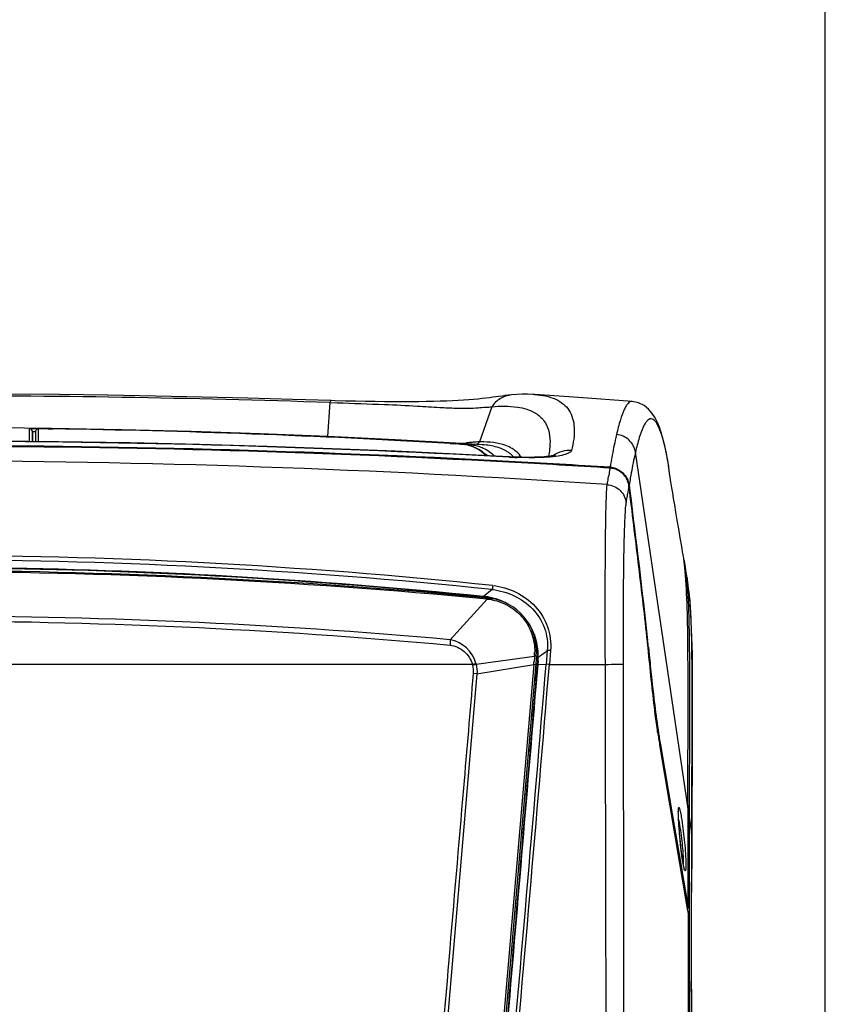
# Model space of a CAD drawing. Header units: millimetres. Extents: x 0 to 1660, y 0 to 1166.
# Tile 46 of 94: x 1053 to 1189, y 166 to 332. Entities that reach past the tile are written whole.
import ezdxf

# ---------------------------------------------------------------- set-up
doc = ezdxf.new("R2010")
doc.units = ezdxf.units.MM
doc.header["$LTSCALE"] = 65.395
doc.layers.get('0').update_dxf_attribs({"linetype": 'CONTINUOUS'})
doc.layers.add('SUPERFICI', color=7, linetype='CONTINUOUS')

msp = doc.modelspace()

# ---------------------------------------------------------------- linework, layer by layer
at = {"color": 7, "linetype": 'Continuous'}
for p, q in [((1189, 0), (1189, 841)), ((1060.08, 268.65), (1051.76, 268.73)), ((1068.25, 268.54), (1060.08, 268.65)), ((1136.2, 268.6), (1135.7, 268.56)), ((1137.05, 268.67), (1136.2, 268.6)), ((1136.2, 268.6), (1136.2, 268.6)), ((1137.99, 268.71), (1137.05, 268.67)), ((1138.9, 268.72), (1137.99, 268.71)), ((1139.76, 268.69), (1138.9, 268.72)), ((1140.07, 268.67), (1139.76, 268.69)), ((1140.07, 268.67), (1140.08, 268.67)), ((1076.25, 268.41), (1068.25, 268.54)), ((1084.1, 268.25), (1076.25, 268.41)), ((1091.79, 268.06), (1084.1, 268.25)), ((1099.33, 267.85), (1091.79, 268.06)), ((1105.81, 267.65), (1099.33, 267.85)), ((1106.52, 267.62), (1105.81, 267.65)), ((1108.22, 267.58), (1106.52, 267.62)), ((1109.92, 267.53), (1108.22, 267.58)), ((1111.58, 267.5), (1109.92, 267.53)), ((1113.21, 267.47), (1111.58, 267.5)), ((1114.8, 267.45), (1113.21, 267.47)), ((1116.34, 267.44), (1114.8, 267.45)), ((1117.81, 267.44), (1116.34, 267.44)), ((1119.22, 267.45), (1117.81, 267.44)), ((1120.56, 267.46), (1119.22, 267.45)), ((1121.83, 267.48), (1120.56, 267.46)), ((1123.03, 267.51), (1121.83, 267.48)), ((1124.16, 267.54), (1123.03, 267.51)), ((1125.23, 267.58), (1124.16, 267.54)), ((1126.24, 267.63), (1125.23, 267.58)), ((1127.2, 267.67), (1126.24, 267.63)), ((1128.11, 267.73), (1127.2, 267.67)), ((1128.98, 267.79), (1128.11, 267.73)), ((1129.79, 267.85), (1128.98, 267.79)), ((1130.55, 267.91), (1129.79, 267.85)), ((1131.25, 267.98), (1130.55, 267.91)), ((1131.88, 268.05), (1131.25, 267.98)), ((1132.46, 268.12), (1131.88, 268.05)), ((1133.02, 268.2), (1132.46, 268.12)), ((1133.55, 268.27), (1133.02, 268.2)), ((1134.07, 268.35), (1133.55, 268.27)), ((1134.59, 268.42), (1134.07, 268.35)), ((1135.12, 268.49), (1134.59, 268.42)), ((1135.7, 268.56), (1135.12, 268.49)), ((1156.49, 267.51), (1156.47, 267.51)), ((1157.56, 267.28), (1156.47, 267.51)), ((1158.51, 266.81), (1157.56, 267.28)), ((1159.26, 266.2), (1158.51, 266.81)), ((1159.86, 265.5), (1159.26, 266.2)), ((1160.34, 264.75), (1159.86, 265.5)), ((1160.74, 263.96), (1160.34, 264.75)), ((1161.07, 263.15), (1160.74, 263.96)), ((1055.53, 262.43), (1055.56, 260.74)), ((1055.53, 260.75), (1055.53, 262.43)), ((1056.04, 262.5), (1056.03, 262.44)), ((1056.03, 262.44), (1056.03, 262.39)), ((1056.03, 262.39), (1056.03, 260.74)), ((1056.05, 262.55), (1056.04, 262.5)), ((1056.07, 262.59), (1056.05, 262.55)), ((1056.09, 262.64), (1056.07, 262.59)), ((1056.12, 262.68), (1056.09, 262.64)), ((1056.14, 262.72), (1056.12, 262.68)), ((1056.18, 262.75), (1056.14, 262.72)), ((1056.21, 262.78), (1056.18, 262.75)), ((1057.2, 262.9), (1056.92, 262.9)), ((1057.69, 262.9), (1057.2, 262.9)), ((1058.55, 262.89), (1057.69, 262.9)), ((1058.17, 262.91), (1058.54, 262.9)), ((1059.03, 262.88), (1058.55, 262.89)), ((1161.38, 262.26), (1161.07, 263.15)), ((1161.67, 261.27), (1161.38, 262.26)), ((1059.93, 260.7), (1047.5, 260.82)), ((1071.99, 260.51), (1059.93, 260.7)), ((1083.69, 260.24), (1071.99, 260.51)), ((1126.67, 260.38), (1125.86, 260.43)), ((1126.31, 260.42), (1126.76, 260.39)), ((1127.3, 260.34), (1126.67, 260.38)), ((1127.68, 260.31), (1127.3, 260.34)), ((1127.58, 260.34), (1127.98, 260.31)), ((1127.92, 260.29), (1127.68, 260.31)), ((1161.95, 260.19), (1161.67, 261.27)), ((1095.03, 259.92), (1083.69, 260.24)), ((1106, 259.54), (1095.03, 259.92)), ((1116.6, 259.11), (1106, 259.54)), ((1126.84, 258.64), (1116.6, 259.11)), ((1135.76, 258.18), (1126.84, 258.64)), ((1128.06, 260.28), (1127.92, 260.29)), ((1128.16, 260.27), (1128.06, 260.28)), ((1128.21, 260.27), (1128.16, 260.27)), ((1128.25, 260.27), (1128.21, 260.27)), ((1128.28, 260.26), (1128.25, 260.27)), ((1128.3, 260.26), (1128.28, 260.26)), ((1128.32, 260.26), (1128.3, 260.26)), ((1128.33, 260.26), (1128.32, 260.26)), ((1128.35, 260.25), (1128.33, 260.26)), ((1128.36, 260.25), (1128.35, 260.25)), ((1128.37, 260.25), (1128.36, 260.25)), ((1128.38, 260.25), (1128.37, 260.25)), ((1128.39, 260.25), (1128.38, 260.25)), ((1128.41, 260.25), (1128.39, 260.25)), ((1128.42, 260.24), (1128.41, 260.25)), ((1128.42, 260.24), (1128.42, 260.24)), ((1129.23, 260.03), (1128.42, 260.24)), ((1130, 259.75), (1129.23, 260.03)), ((1130.69, 259.41), (1130, 259.75)), ((1131.31, 259), (1130.69, 259.41)), ((1131.27, 260.21), (1131.25, 260.21)), ((1131.85, 258.54), (1131.31, 259)), ((1162.2, 259.04), (1161.95, 260.19)), ((1162.43, 257.82), (1162.2, 259.04)), ((1132, 258.37), (1131.85, 258.54)), ((1136.27, 258.15), (1135.76, 258.18)), ((1137.04, 258.12), (1136.27, 258.15)), ((1137.84, 258.1), (1137.04, 258.12)), ((1138.63, 258.09), (1137.84, 258.1)), ((1139.38, 258.09), (1138.63, 258.09)), ((1140.07, 258.1), (1139.38, 258.09)), ((1140.7, 258.12), (1140.07, 258.1)), ((1141.24, 258.15), (1140.7, 258.12)), ((1141.7, 258.18), (1141.24, 258.15)), ((1142.09, 258.21), (1141.7, 258.18)), ((1142.42, 258.25), (1142.09, 258.21)), ((1142.69, 258.28), (1142.42, 258.25)), ((1142.92, 258.32), (1142.69, 258.28)), ((1143.1, 258.35), (1142.92, 258.32)), ((1143.26, 258.38), (1143.1, 258.35)), ((1143.38, 258.41), (1143.26, 258.38)), ((1143.47, 258.43), (1143.38, 258.41)), ((1143.53, 258.45), (1143.47, 258.43)), ((1143.56, 258.46), (1143.53, 258.45)), ((1143.57, 258.46), (1143.56, 258.46)), ((1143.56, 258.46), (1143.57, 258.46)), ((1162.64, 256.53), (1162.43, 257.82)), ((1162.74, 255.7), (1162.64, 256.53)), ((1156.08, 252.25), (1155.95, 253.26)), ((1165.28, 240.43), (1165.17, 241.02)), ((1165.24, 240.7), (1165.27, 240.49)), ((1165.27, 240.49), (1165.3, 240.33)), ((1165.32, 240.23), (1165.28, 240.43)), ((1165.3, 240.33), (1165.31, 240.26)), ((1165.76, 237.66), (1165.74, 237.8)), ((1165.84, 237.14), (1165.8, 237.4)), ((1165.88, 236.87), (1165.84, 237.14)), ((1165.92, 236.59), (1165.88, 236.87)), ((1165.94, 236.42), (1165.92, 236.59)), ((1166.29, 233.03), (1165.94, 236.43)), ((1166.5, 229.16), (1166.29, 233.03)), ((1166.62, 224.97), (1166.5, 229.16)), ((1159.24, 225.3), (1159.16, 226.09)), ((1140.36, 224.68), (1128.81, 89.26)), ((1166.66, 220.63), (1166.62, 224.97)), ((1140.56, 223.8), (1140.5, 223.15)), ((1166.67, 216.11), (1166.66, 220.63)), ((1166.65, 211.16), (1166.67, 216.11)), ((1166.62, 205.67), (1166.65, 211.16)), ((1164.51, 189.72), (1161.12, 209.69)), ((1166.6, 199.73), (1166.62, 205.67)), ((1166.58, 193.56), (1166.6, 199.73)), ((1164.26, 198.41), (1164.27, 198.48)), ((1164.26, 198.33), (1164.26, 198.41)), ((1164.27, 198.25), (1164.26, 198.33)), ((1164.27, 198.77), (1164.28, 198.81)), ((1164.27, 198.72), (1164.27, 198.77)), ((1164.27, 198.67), (1164.27, 198.72)), ((1164.27, 198.61), (1164.27, 198.67)), ((1164.27, 198.55), (1164.27, 198.61)), ((1164.27, 198.48), (1164.27, 198.55)), ((1164.27, 198.16), (1164.27, 198.25)), ((1164.27, 198.07), (1164.27, 198.16)), ((1164.27, 197.98), (1164.27, 198.07)), ((1164.27, 197.87), (1164.27, 197.98)), ((1164.28, 197.77), (1164.27, 197.87)), ((1164.28, 198.84), (1164.28, 198.87)), ((1164.28, 198.81), (1164.28, 198.84)), ((1164.28, 197.66), (1164.28, 197.77)), ((1164.29, 197.54), (1164.28, 197.66)), ((1164.29, 197.42), (1164.29, 197.54)), ((1164.3, 197.3), (1164.29, 197.42)), ((1164.3, 197.17), (1164.3, 197.3)), ((1165.89, 198.51), (1165.89, 198.93)), ((1165.91, 189.56), (1165.89, 198.51)), ((1166.1, 198.94), (1166.1, 197.49)), ((1164.31, 197.04), (1164.3, 197.17)), ((1164.33, 196.76), (1164.31, 197.04)), ((1164.34, 196.47), (1164.33, 196.76)), ((1164.36, 196.16), (1164.34, 196.47)), ((1164.39, 195.84), (1164.36, 196.16)), ((1164.41, 195.5), (1164.39, 195.84)), ((1164.44, 195.15), (1164.41, 195.5)), ((1164.47, 194.78), (1164.44, 195.15)), ((1164.5, 194.41), (1164.47, 194.78)), ((1164.52, 194.22), (1164.5, 194.41)), ((1164.54, 194.02), (1164.52, 194.22)), ((1164.56, 193.83), (1164.54, 194.02)), ((1164.58, 193.63), (1164.56, 193.83)), ((1164.59, 193.43), (1164.58, 193.63)), ((1164.61, 193.23), (1164.59, 193.43)), ((1164.64, 193.03), (1164.61, 193.23)), ((1164.66, 192.83), (1164.64, 193.03)), ((1164.68, 192.63), (1164.66, 192.83)), ((1164.7, 192.44), (1164.68, 192.63)), ((1164.72, 192.24), (1164.7, 192.44)), ((1166.58, 192.93), (1166.58, 193.56)), ((1166.58, 191.92), (1166.58, 192.93)), ((1164.74, 192.04), (1164.72, 192.24)), ((1164.77, 191.85), (1164.74, 192.04)), ((1164.79, 191.66), (1164.77, 191.85)), ((1164.81, 191.48), (1164.79, 191.66)), ((1164.83, 191.29), (1164.81, 191.48)), ((1164.86, 191.12), (1164.83, 191.29)), ((1164.88, 190.94), (1164.86, 191.12)), ((1164.9, 190.78), (1164.88, 190.94)), ((1164.93, 190.61), (1164.9, 190.78)), ((1166.57, 189.46), (1166.58, 190.76)), ((1166.58, 190.76), (1166.58, 191.92)), ((1165.59, 183.39), (1164.51, 189.72)), ((1164.95, 190.46), (1164.93, 190.61)), ((1164.97, 190.31), (1164.95, 190.46)), ((1164.99, 190.16), (1164.97, 190.31)), ((1165.01, 190.03), (1164.99, 190.16)), ((1165.03, 189.9), (1165.01, 190.03)), ((1165.06, 189.77), (1165.03, 189.9)), ((1165.08, 189.66), (1165.06, 189.77)), ((1165.1, 189.55), (1165.08, 189.66)), ((1165.11, 189.44), (1165.1, 189.55)), ((1165.13, 189.35), (1165.11, 189.44)), ((1165.15, 189.26), (1165.13, 189.35)), ((1165.17, 189.18), (1165.15, 189.26)), ((1165.19, 189.1), (1165.17, 189.18)), ((1165.2, 189.03), (1165.19, 189.1)), ((1165.22, 188.97), (1165.2, 189.03)), ((1165.93, 182.7), (1165.91, 189.56)), ((1166.56, 188.03), (1166.57, 189.46)), ((1165.23, 188.92), (1165.22, 188.97)), ((1165.25, 188.87), (1165.23, 188.92)), ((1165.26, 188.83), (1165.25, 188.87)), ((1165.27, 188.79), (1165.26, 188.83)), ((1165.28, 188.77), (1165.27, 188.79)), ((1165.28, 188.75), (1165.28, 188.77)), ((1165.28, 188.75), (1165.29, 188.75)), ((1165.29, 188.74), (1165.28, 188.75)), ((1165.29, 188.75), (1165.29, 188.74)), ((1166.54, 186.49), (1166.56, 188.03)), ((1166.5, 183.06), (1166.54, 186.49)), ((1165.77, 182.33), (1165.59, 183.39)), ((1165.93, 182.35), (1165.93, 182.7)), ((1166.48, 181.27), (1166.5, 183.06)), ((1165.74, 182.1), (1165.78, 182.11)), ((1165.74, 182.1), (1165.74, 182.1)), ((1165.96, 181.28), (1165.77, 182.33)), ((1165.78, 182.11), (1165.81, 182.12)), ((1165.81, 182.12), (1165.83, 182.13)), ((1165.83, 182.13), (1165.86, 182.15)), ((1165.86, 182.15), (1165.88, 182.17)), ((1165.88, 182.17), (1165.89, 182.19)), ((1165.89, 182.19), (1165.91, 182.21)), ((1165.91, 182.21), (1165.92, 182.23)), ((1165.92, 182.26), (1165.93, 182.28)), ((1165.92, 182.23), (1165.92, 182.26)), ((1165.93, 182.32), (1165.93, 182.33)), ((1165.93, 182.3), (1165.93, 182.32)), ((1165.93, 182.28), (1165.93, 182.3)), ((1166.47, 179.14), (1166.48, 181.27)), ((1166.46, 176.98), (1166.47, 179.14)), ((1166.46, 174.72), (1166.46, 176.98)), ((1166.47, 172.36), (1166.46, 174.72)), ((1166.49, 169.89), (1166.47, 172.36)), ((1166.51, 167.33), (1166.49, 169.89)), ((1166.55, 164.66), (1166.51, 167.33))]:
    msp.add_line(p, q, dxfattribs=at)
at = {"color": 9, "linetype": 'Continuous'}
for p, q in [((1105.58, 267.32), (1105.21, 261.58)), ((1105.58, 267.32), (1106.86, 267.28)), ((1132.88, 266.61), (1130.8, 260.7)), ((1055.04, 261.07), (1055.04, 262.92)), ((1056.53, 262.89), (1056.53, 260.73)), ((1058.54, 262.9), (1059.03, 262.9)), ((1058.54, 262.9), (1058.54, 262.89)), ((1055.04, 260.75), (1055.04, 261.07)), ((1125.86, 260.44), (1126.31, 260.42)), ((1126.31, 260.42), (1126.31, 260.4)), ((1127.71, 260.43), (1127.64, 260.43)), ((1130.98, 260.7), (1130.8, 260.7)), ((1128.35, 260.25), (1128.42, 260.24)), ((1128.42, 260.24), (1128.35, 260.25)), ((1165.89, 198.93), (1157.04, 258.94)), ((1135.84, 258.13), (1135.75, 258.14)), ((1162.44, 257.74), (1162.41, 257.94)), ((1152.73, 256.18), (1152.75, 256.28)), ((1162.64, 256.49), (1162.63, 256.57)), ((1162.69, 256.13), (1162.64, 256.49)), ((1152.46, 254.54), (1152.54, 255.02)), ((1155.94, 253.23), (1155.95, 253.26)), ((1155.97, 253.4), (1156.1, 252.39)), ((1165.74, 237.8), (1165.77, 237.59)), ((1132.93, 235.82), (1132.31, 235.33)), ((1125.88, 227.38), (1132.07, 234.21)), ((1131.42, 234.61), (1131.61, 234.59)), ((1132.31, 235.33), (1131.44, 234.66)), ((1131.57, 234.56), (1131.61, 234.59)), ((1132.07, 234.21), (1132.26, 234.19)), ((1142.21, 225.57), (1142.02, 223.23)), ((1142.75, 225.55), (1142.56, 223.23)), ((1159.22, 226.11), (1159.28, 225.51)), ((1159.28, 225.51), (1159.35, 224.85)), ((1130.22, 223.26), (1140.05, 224.64)), ((1140.04, 224.4), (1139.99, 223.8)), ((1140.05, 224.64), (1140.04, 224.4)), ((1140.06, 224.74), (1140.05, 224.64)), ((1140.59, 223.83), (1140.53, 223.15)), ((1140.56, 223.8), (1140.59, 223.83)), ((1140.65, 223.83), (1140.59, 223.14)), ((1129.6, 223.22), (1035.61, 223.23)), ((1130.37, 221.64), (1139.94, 223.2)), ((1139.94, 223.2), (1133.31, 145.38)), ((1140.23, 223.17), (1139.94, 223.2)), ((1140.24, 223.3), (1140.51, 223.3)), ((1140.54, 223.25), (1140.51, 223.3)), ((1140.6, 223.28), (1142.02, 223.23)), ((1142.56, 223.23), (1151.98, 223.23)), ((1130.37, 221.64), (1123.8, 144.58)), ((1130.37, 221.64), (1129.73, 221.69)), ((1161.09, 210.64), (1161.11, 210.55)), ((1161.11, 210.55), (1161.25, 209.71)), ((1161.25, 209.71), (1163.28, 197.71)), ((1166.49, 200.1), (1166.49, 198.64)), ((1163.28, 197.71), (1164.83, 188.66)), ((1166.1, 197.49), (1166.48, 194.89)), ((1166.1, 197.49), (1166.1, 194.39)), ((1166.49, 198.64), (1166.48, 197.9)), ((1166.48, 197.9), (1166.48, 194.92)), ((1166.1, 194.39), (1166.1, 192.7)), ((1166.48, 194.92), (1166.48, 194.61)), ((1166.1, 192.7), (1166.09, 182.22)), ((1166.48, 193.21), (1166.48, 192.35)), ((1164.83, 188.66), (1164.85, 188.52)), ((1164.85, 188.52), (1165.92, 182.34)), ((1166.43, 183.67), (1166.42, 182.48)), ((1166.42, 182.48), (1166.42, 181.72)), ((1165.93, 182.35), (1165.93, 182.33)), ((1166.09, 182.22), (1166.09, 181.79)), ((1166.09, 181.79), (1166.09, 180.16)), ((1166.42, 181.72), (1166.41, 180.23))]:
    msp.add_line(p, q, dxfattribs=at)
for centre, radius, start, end in [((1036.05, -1849.34), 2117.81, 88.1184, 90.01179), ((1056.53, 262.39), 0.5, 111.8412, 179.9936), ((1055.73, 45.79), 217.12, 89.1293, 89.4592), ((1035.59, -1287.8), 1550.88, 86.66315, 89.13367), ((1036.05, -1599.7), 1860.51, 86.92824, 90.01365), ((1116.12, 92.9), 167.81, 86.2676, 86.6752), ((1113.53, 407.41), 147.66, 275.5121, 275.6838), ((1106.5, 477.76), 218.36, 275.6891, 275.8035), ((1129.95, 261.24), 1, 313.8259, 327.1804), ((1035.71, -1608.62), 1868.71, 86.93227, 90.00306), ((1126.71, 243.92), 16.42, 84.9855, 85.3048), ((1126.44, 251.32), 9.13, 74.2545, 77.4478), ((1126.66, 252.12), 8.3, 72.4503, 74.23), ((1132.74, 254.75), 5.09, 49.3473, 55.7604), ((1121.79, 250.74), 41.25, 10.0628, 11.2809), ((1033.68, -1501.63), 1759.13, 86.13401, 89.93721), ((1038.85, -1540.41), 1800.43, 86.37211, 86.91577), ((1139.98, 334.86), 76.84, 266.91, 267.8591), ((1132.96, 255.02), 4.74, 41.3314, 49.3322), ((1300.39, 231.35), 149.73, 169.8886, 170.0796), ((1117.6, 250), 45.5, 8.3067, 9.799), ((1306.9, 230.06), 156.36, 170.3867, 170.8143), ((1117.06, 249.91), 46.05, 7.0598, 7.7684), ((1284.44, 232.24), 130.2, 170.0964, 170.6473), ((1343.86, 222.25), 190.45, 170.6384, 171.042), ((1035.66, -690.33), 931.93, 84.00317, 90.00305), ((1035.65, -701), 941.86, 84.07179, 90.00257), ((1035.6, -768.56), 1007.4, 84.50492, 89.99944), ((1035.61, -697.83), 937.39, 84.13246, 89.3249), ((1035.62, -698.84), 938.35, 84.14025, 89.3259), ((1137.42, 233.01), 28.72, 7.5891, 9.1859), ((1128.68, 231.84), 37.54, 6.3173, 7.5997), ((1156.13, 235.1), 9.9, 7.7256, 9.8867), ((1120.65, 230.93), 45.62, 5.7595, 6.3389), ((1136.03, 282.98), 48.54, 264.5755, 264.7775), ((1130.7, 224.65), 10.04, 81.5878, 84.7769), ((1130.6, 224.66), 9.98, 81.0228, 84.1969), ((1128.51, 234.38), 3.57, 357.2672, 357.936), ((1130.6, 224.65), 9.99, 79.4328, 81.0232), ((1130.7, 224.66), 10.02, 79.9893, 81.5879), ((1128.97, 234.33), 3.29, 357.4934, 358.2247), ((1131.36, 225.54), 8.7, 83.3743, 84.0729), ((1131.36, 225.54), 8.7, 82.6538, 83.3743), ((1130.6, 224.64), 10, 74.6495, 79.431), ((1130.7, 224.66), 10.02, 75.1789, 79.9884), ((1131.36, 225.54), 8.69, 80.3583, 82.6538), ((1131.36, 225.55), 8.69, 79.5448, 80.3581), ((1130.6, 224.63), 10.01, 71.42, 74.6483), ((1130.69, 224.65), 10.03, 60.0045, 75.1491), ((1035.62, -785.25), 1016.65, 84.90669, 90.00063), ((1035.63, -769.53), 1000.04, 84.82521, 90.00108), ((1130.72, 224.72), 9.97, 4.7035, 34.9893), ((1124.84, 221.94), 5.54, 15.2109, 79.1845), ((1130.56, 224.6), 10.06, 6.3433, 20.8891), ((862.43, 194.85), 298.43, 6.0127, 6.2377), ((1130.62, 224.61), 10.01, 0.065, 6.308), ((1130.67, 224.71), 10.02, 359.8064, 4.7231), ((963.82, 467.04), 300.22, 306.0924, 306.4552), ((1139.34, 218.03), 6.65, 83.3316, 83.8228), ((1130.99, 225.42), 9.09, 355.7216, 359.1572), ((1139.42, 218.92), 5.85, 83.0867, 83.6469), ((1131.47, 224.59), 9.15, 355.218, 355.7687), ((1131.51, 224.59), 9.11, 355.7665, 357.9623), ((1130.64, 224.61), 9.98, 358.5137, 0.0626), ((1131.57, 224.59), 9.06, 357.964, 358.5127), ((1129.66, 224.75), 11.03, 355.745, 357.3481), ((1129.61, 224.76), 11.07, 355.2117, 355.7466), ((1129.66, 224.75), 11.03, 357.3497, 357.8815), ((1130.66, 224.71), 10.02, 359.2825, 359.8066), ((1130.67, 224.71), 10.01, 358.5088, 359.2825), ((1129.69, 224.75), 11, 357.8813, 358.4132), ((1114.87, 275.32), 54.14, 285.7837, 286.4368), ((1126.56, 222.37), 3.15, 13.5873, 15.6238), ((1115.64, 280.35), 58.92, 283.7281, 284.3273), ((1125.97, 222.25), 4.37, 13.4159, 15.1799), ((-12908.45, 1392.83), 14099.06, 354.924071, 355.241524), ((-12984.82, 1398.47), 14176.18, 354.928554, 355.24459), ((989.96, 235.68), 150.5, 355.2417, 355.4711), ((1240.44, 224.05), 80.47, 188.8949, 189.5921), ((1157.3, 193.57), 9.29, 359.9695, 8.3939), ((1157.3, 193.54), 9.28, 359.9871, 8.394)]:
    msp.add_arc(centre, radius, start, end, dxfattribs=at)
at = {"color": 7, "linetype": 'Continuous'}
for centre, radius, start, end in [((1055.03, 262.42), 0.5, 0.9848, 89.3029), ((1055.5, 140.87), 122.06, 89.6739, 89.7962), ((1055.16, 82.63), 180.31, 89.483, 89.6701), ((1054.47, 4.02), 258.91, 89.3389, 89.4868), ((1053.75, -58.5), 321.44, 89.2137, 89.3404), ((1035.59, -1285.64), 1548.7, 86.65848, 89.13245), ((1111.96, 14.61), 246.23, 86.3623, 86.5555), ((1117.87, 105.81), 154.83, 85.9946, 86.2566), ((1036.13, -1596.87), 1856.82, 86.92585, 90.01609), ((1123.16, 181.59), 78.87, 85.5788, 85.987), ((1038.62, -1546.98), 1806.87, 86.3787, 86.91988), ((1152.55, 252.96), 3.46, 81.0223, 86.3175), ((1152.55, 252.95), 3.47, 66.3336, 81.0188), ((1152.53, 252.85), 3.44, 29.0096, 33.4324), ((1152.5, 252.83), 3.48, 15.8547, 28.9804), ((1152.47, 252.82), 3.51, 7.1555, 15.8397), ((1138.39, 237.33), 27.03, 8.9943, 9.6716), ((1132.94, 236.48), 32.55, 7.333, 8.9637), ((1145.58, 236.95), 20.01, 10.7978, 11.7523), ((1035.61, -775.58), 1014.59, 84.53448, 95.46552), ((1035.62, -699.36), 938.83, 84.13393, 89.35343), ((1108.48, 233.7), 57.17, 5.1352, 5.5422), ((1102.45, 233.16), 63.22, 4.7463, 5.1353), ((1124.1, 233.71), 41.73, 5.9432, 7.3589), ((1091.9, 232.29), 73.81, 4.002, 4.7372), ((1080.1, 231.45), 85.64, 3.6632, 4.0116), ((1114.28, 232.67), 51.61, 5.3303, 5.9686), ((1106.26, 231.92), 59.66, 4.738, 5.3307), ((1057.62, 230.08), 108.16, 2.6985, 3.6273), ((1096.81, 231.14), 69.15, 4.1899, 4.7384), ((1086.03, 230.34), 79.96, 3.6832, 4.1907), ((1130.55, 224.61), 10, 81.2338, 84.125), ((1130.54, 224.52), 10.09, 80.1854, 81.2371), ((1131.39, 225.44), 9, 355.1275, 84.5345), ((1130.53, 224.48), 10.13, 79.3573, 80.1856), ((1130.52, 224.43), 10.18, 75.4873, 79.3554), ((1130.52, 224.43), 10.18, 74.652, 75.4883), ((1130.66, 224.63), 9.93, 5.0228, 17.1806), ((1130.6, 224.62), 9.99, 0.3722, 5.0075), ((865.98, 196.22), 294.7, 5.8187, 6.0097), ((1130.69, 224.62), 9.9, 355.2249, 0.3772), ((1263.73, 226.77), 104.03, 188.2668, 188.884), ((1241.65, 223.32), 81.68, 188.8802, 189.6074)]:
    msp.add_arc(centre, radius, start, end, dxfattribs=at)
at = {"color": 9, "linetype": 'Continuous'}
for points, knots in [([(1136.2, 268.6), (1135.54, 268.54), (1134.23, 268.12), (1133.24, 267.16), (1132.88, 266.61)], [0, 0, 0, 0, 0.499511, 1, 1, 1, 1]), ([(1140.08, 268.67), (1141.29, 268.59), (1143.04, 268.29), (1144.93, 267.14), (1146.28, 265.65), (1147.01, 262.82), (1146.58, 260.51), (1146.28, 259.24)], [0, 0, 0, 0, 0.270273, 0.381693, 0.486461, 0.709496, 1, 1, 1, 1]), ([(1105.81, 267.65), (1105.76, 267.65), (1105.66, 267.53), (1105.61, 267.41), (1105.58, 267.32)], [0, 0, 0, 0, 0.337105, 1, 1, 1, 1]), ([(1106.86, 267.28), (1109.5, 267.19), (1114, 267.04), (1119.74, 266.79), (1123.76, 266.52), (1126.62, 266.37), (1128.78, 266.34), (1130.44, 266.44), (1131.75, 266.55), (1132.53, 266.56), (1132.88, 266.61)], [0, 0, 0, 0, 0.304602, 0.518026, 0.6626, 0.768118, 0.848272, 0.910771, 0.959244, 1, 1, 1, 1]), ([(1156.47, 267.51), (1156.22, 267.52), (1155.82, 267.24), (1155.45, 266.71), (1154.96, 265.79), (1154.41, 264.19), (1154.04, 262.76), (1153.85, 261.94)], [0, 0, 0, 0, 0.115433, 0.200387, 0.308693, 0.601311, 1, 1, 1, 1]), ([(1132.88, 266.61), (1134.3, 266.74), (1136.82, 266.79), (1139.31, 266.09), (1140.23, 265.52)], [0, 0, 0, 0, 0.570566, 1, 1, 1, 1]), ([(1140.23, 265.52), (1140.74, 265.21), (1141.67, 264.39), (1142.51, 262.66), (1142.75, 260.54), (1142.57, 259.05), (1142.41, 258.25)], [0, 0, 0, 0, 0.222594, 0.445799, 0.698317, 1, 1, 1, 1]), ([(1162.25, 258.8), (1162.07, 259.66), (1161.73, 261.13), (1161.18, 262.79), (1160.69, 263.74), (1160.32, 264.28), (1159.67, 264.75), (1159.01, 264.29), (1158.64, 263.76), (1158.15, 262.83), (1157.59, 261.2), (1157.23, 259.77), (1157.04, 258.94)], [0, 0, 0, 0, 0.201742, 0.348927, 0.403438, 0.446292, 0.504428, 0.562148, 0.604511, 0.658327, 0.803181, 1, 1, 1, 1]), ([(1055.53, 262.43), (1055.53, 262.44), (1055.6, 262.43), (1055.67, 262.45), (1055.84, 262.44), (1055.96, 262.44), (1056.03, 262.44)], [0, 0, 0, 0, 0.065273, 0.256378, 0.570257, 1, 1, 1, 1]), ([(1057.78, 262.9), (1057.61, 262.9), (1057.37, 262.9), (1057.06, 262.9), (1056.88, 262.9), (1056.74, 262.9), (1056.63, 262.91), (1056.58, 262.89), (1056.53, 262.9), (1056.53, 262.89)], [0, 0, 0, 0, 0.414126, 0.586556, 0.73187, 0.847527, 0.931653, 0.982724, 1, 1, 1, 1]), ([(1128.06, 260.28), (1127.99, 260.29), (1127.65, 260.31), (1127.32, 260.34), (1127.05, 260.35)], [0, 0, 0, 0, 0.192966, 1, 1, 1, 1]), ([(1129.42, 260.61), (1129.35, 260.6), (1129.08, 260.57), (1128.8, 260.54), (1128.58, 260.52)], [0, 0, 0, 0, 0.232264, 1, 1, 1, 1]), ([(1130.8, 260.7), (1130.61, 260.69), (1130.35, 260.68), (1130.09, 260.66), (1130.02, 260.66)], [0, 0, 0, 0, 0.735788, 1, 1, 1, 1]), ([(1136.29, 259.57), (1135.96, 259.77), (1134.3, 260.54), (1132.42, 260.71), (1130.98, 260.7)], [0, 0, 0, 0, 0.212623, 1, 1, 1, 1]), ([(1153.85, 261.94), (1153.78, 261.62), (1153.46, 260.19), (1153.18, 258.76), (1152.98, 257.64)], [0, 0, 0, 0, 0.224355, 1, 1, 1, 1]), ([(1157.04, 258.94), (1156.93, 259.71), (1156.16, 261.2), (1154.62, 261.87), (1153.85, 261.94)], [0, 0, 0, 0, 0.49953, 1, 1, 1, 1]), ([(1128.35, 260.25), (1128.34, 260.25), (1128.27, 260.26), (1128.21, 260.27), (1128.15, 260.27)], [0, 0, 0, 0, 0.127097, 1, 1, 1, 1]), ([(1131.8, 258.39), (1131.68, 258.53), (1131.13, 259.1), (1130.45, 259.52), (1129.9, 259.76)], [0, 0, 0, 0, 0.240361, 1, 1, 1, 1]), ([(1130.6, 259.96), (1130.88, 259.88), (1131.87, 259.51), (1132.78, 258.89), (1133.28, 258.31)], [0, 0, 0, 0, 0.272769, 1, 1, 1, 1]), ([(1134.43, 259.57), (1134.2, 259.66), (1133.18, 260.01), (1132.1, 260.16), (1131.27, 260.21)], [0, 0, 0, 0, 0.226397, 1, 1, 1, 1]), ([(1135.6, 258.96), (1135.51, 259.02), (1135.14, 259.25), (1134.74, 259.45), (1134.43, 259.57)], [0, 0, 0, 0, 0.241362, 1, 1, 1, 1]), ([(1146.28, 259.24), (1146.23, 259.09), (1145.85, 258.82), (1145.1, 258.52), (1143.82, 258.25), (1142.81, 258.16), (1142.19, 258.11)], [0, 0, 0, 0, 0.109917, 0.291015, 0.57434, 1, 1, 1, 1]), ([(1157.04, 258.94), (1156.96, 258.62), (1156.65, 257.19), (1156.38, 255.75), (1156.18, 254.63)], [0, 0, 0, 0, 0.223984, 1, 1, 1, 1]), ([(1135.84, 258.13), (1135.83, 258.15), (1135.8, 258.17), (1135.77, 258.18), (1135.76, 258.18)], [0, 0, 0, 0, 0.545254, 1, 1, 1, 1]), ([(1142.19, 258.11), (1141.84, 258.09), (1140.15, 258.01), (1138.45, 258.03), (1137.11, 258.08)], [0, 0, 0, 0, 0.207964, 1, 1, 1, 1]), ([(1152.77, 256.41), (1152.78, 256.41), (1152.79, 256.36), (1152.79, 256.3), (1152.78, 256.25)], [0, 0, 0, 0, 0.107006, 1, 1, 1, 1]), ([(1151.98, 223.23), (1151.96, 226.82), (1151.94, 233.53), (1151.98, 241.5), (1152.04, 246.9), (1152.1, 249.88), (1152.18, 251.99), (1152.23, 253.1), (1152.29, 253.49)], [0, 0, 0, 0, 0.355258, 0.665328, 0.790418, 0.88994, 0.960616, 1, 1, 1, 1]), ([(1152.29, 253.49), (1153.08, 253.43), (1154.65, 252.74), (1155.41, 251.2), (1155.5, 250.42)], [0, 0, 0, 0, 0.501232, 1, 1, 1, 1]), ([(1155.97, 253.4), (1155.97, 253.4), (1155.96, 253.4), (1155.95, 253.39), (1155.94, 253.39)], [0, 0, 0, 0, 0.267236, 1, 1, 1, 1]), ([(1155.03, 223.28), (1155.01, 226.49), (1155, 232.49), (1155.07, 239.62), (1155.17, 244.45), (1155.25, 247.13), (1155.35, 249.04), (1155.43, 250.06), (1155.5, 250.42)], [0, 0, 0, 0, 0.354204, 0.663347, 0.788268, 0.887977, 0.959316, 1, 1, 1, 1]), ([(1155.5, 250.42), (1155.52, 250.55), (1155.6, 251.04), (1155.67, 251.54), (1155.73, 251.9)], [0, 0, 0, 0, 0.265849, 1, 1, 1, 1]), ([(1133.02, 236.5), (1133.01, 236.36), (1132.98, 236.13), (1132.96, 235.9), (1132.93, 235.81)], [0, 0, 0, 0, 0.611326, 1, 1, 1, 1]), ([(1132.93, 235.82), (1134.2, 235.69), (1136.72, 234.99), (1139.9, 232.75), (1142, 229.44), (1142.32, 226.84), (1142.21, 225.57)], [0, 0, 0, 0, 0.251994, 0.501798, 0.750088, 1, 1, 1, 1]), ([(1133.02, 236.5), (1134.37, 236.36), (1137.03, 235.6), (1140.36, 233.17), (1142.52, 229.65), (1142.86, 226.89), (1142.75, 225.55)], [0, 0, 0, 0, 0.251881, 0.501779, 0.750171, 1, 1, 1, 1]), ([(1166.04, 235.51), (1166.24, 233.5), (1166.46, 228.82), (1166.59, 217.02), (1166.5, 207.23), (1166.49, 200.1)], [0, 0, 0, 0, 0.171408, 0.39575, 1, 1, 1, 1]), ([(1131.44, 234.66), (1131.44, 234.64), (1131.43, 234.63), (1131.42, 234.61), (1131.42, 234.61)], [0, 0, 0, 0, 0.677475, 1, 1, 1, 1]), ([(1131.61, 234.64), (1131.61, 234.63), (1131.61, 234.61), (1131.61, 234.59), (1131.61, 234.59)], [0, 0, 0, 0, 0.714432, 1, 1, 1, 1]), ([(1132.06, 234.42), (1132.08, 234.42), (1132.06, 234.33), (1132.07, 234.29), (1132.07, 234.25)], [0, 0, 0, 0, 0.269739, 1, 1, 1, 1]), ([(1132.25, 234.4), (1132.26, 234.4), (1132.25, 234.31), (1132.26, 234.27), (1132.26, 234.23)], [0, 0, 0, 0, 0.271351, 1, 1, 1, 1]), ([(1132.94, 234.09), (1133.95, 233.9), (1135.91, 233.16), (1138.27, 231.11), (1139.78, 228.37), (1140.1, 226.31), (1140.09, 225.29)], [0, 0, 0, 0, 0.251139, 0.50079, 0.749827, 1, 1, 1, 1]), ([(1125.88, 227.38), (1125.88, 227.31), (1125.87, 226.99), (1125.85, 226.68), (1125.83, 226.44)], [0, 0, 0, 0, 0.230395, 1, 1, 1, 1]), ([(1125.83, 226.44), (1126.69, 226.36), (1128.4, 225.63), (1129.37, 224.06), (1129.6, 223.22)], [0, 0, 0, 0, 0.499657, 1, 1, 1, 1]), ([(1142.75, 225.55), (1142.69, 225.56), (1142.51, 225.57), (1142.33, 225.59), (1142.21, 225.57)], [0, 0, 0, 0, 0.326409, 1, 1, 1, 1]), ([(1159.22, 226.11), (1159.21, 226.11), (1159.19, 226.11), (1159.18, 226.11), (1159.16, 226.11)], [0, 0, 0, 0, 0.269922, 1, 1, 1, 1]), ([(1140.35, 224.59), (1140.35, 224.59), (1140.32, 224.6), (1140.28, 224.61), (1140.2, 224.62), (1140.14, 224.63), (1140.11, 224.63)], [0, 0, 0, 0, 0.072717, 0.271729, 0.587393, 1, 1, 1, 1]), ([(1140.36, 224.68), (1140.36, 224.68), (1140.33, 224.69), (1140.29, 224.7), (1140.21, 224.71), (1140.15, 224.72), (1140.12, 224.72)], [0, 0, 0, 0, 0.074055, 0.273129, 0.58831, 1, 1, 1, 1]), ([(1140.65, 223.83), (1140.63, 223.83), (1140.62, 223.83), (1140.59, 223.83), (1140.59, 223.83)], [0, 0, 0, 0, 0.710457, 1, 1, 1, 1]), ([(1140.64, 224.41), (1140.64, 224.4), (1140.63, 224.38), (1140.62, 224.36), (1140.62, 224.35)], [0, 0, 0, 0, 0.520289, 1, 1, 1, 1]), ([(1140.68, 224.45), (1140.67, 224.44), (1140.66, 224.43), (1140.65, 224.41), (1140.64, 224.41)], [0, 0, 0, 0, 0.525932, 1, 1, 1, 1]), ([(1159.35, 224.85), (1159.48, 223.61), (1159.94, 219.19), (1160.44, 214.77), (1160.94, 211.61)], [0, 0, 0, 0, 0.280574, 1, 1, 1, 1]), ([(1140.53, 223.15), (1139.99, 216.7), (1137.82, 190.92), (1135.63, 165.15), (1133.98, 145.83)], [0, 0, 0, 0, 0.250282, 1, 1, 1, 1]), ([(1140.59, 223.14), (1140.04, 216.69), (1137.87, 190.92), (1135.67, 165.14), (1134.01, 145.82)], [0, 0, 0, 0, 0.250296, 1, 1, 1, 1]), ([(1140.6, 223.28), (1140.59, 223.28), (1140.57, 223.27), (1140.55, 223.27), (1140.54, 223.27)], [0, 0, 0, 0, 0.703515, 1, 1, 1, 1]), ([(1142.56, 223.23), (1142.5, 223.23), (1142.32, 223.23), (1142.14, 223.25), (1142.02, 223.23)], [0, 0, 0, 0, 0.326167, 1, 1, 1, 1]), ([(1151.98, 223.23), (1152.66, 223.24), (1153.68, 223.26), (1154.69, 223.25), (1155.03, 223.28)], [0, 0, 0, 0, 0.671275, 1, 1, 1, 1]), ([(1152.15, 146.23), (1152.12, 159.05), (1152.07, 178.29), (1152.03, 200.74), (1152, 213.59), (1152, 220.02), (1151.98, 223.23)], [0, 0, 0, 0, 0.499429, 0.74963, 0.874801, 1, 1, 1, 1]), ([(1155.15, 146.52), (1155.13, 159.3), (1155.08, 178.48), (1155.06, 200.86), (1155.03, 213.67), (1155.04, 220.08), (1155.03, 223.28)], [0, 0, 0, 0, 0.499438, 0.749637, 0.874805, 1, 1, 1, 1]), ([(1129.73, 221.69), (1129.19, 215.26), (1127, 189.57), (1124.81, 163.88), (1123.17, 144.62)], [0, 0, 0, 0, 0.250299, 1, 1, 1, 1]), ([(1164.28, 197.53), (1164.28, 197.74), (1164.26, 198.12), (1164.26, 198.61), (1164.28, 198.93), (1164.29, 199.1), (1164.32, 199.15)], [0, 0, 0, 0, 0.392296, 0.695198, 0.899142, 1, 1, 1, 1]), ([(1164.32, 199.15), (1164.33, 199.15), (1164.33, 199.16), (1164.34, 199.16), (1164.34, 199.16)], [0, 0, 0, 0, 0.55704, 1, 1, 1, 1]), ([(1164.34, 199.16), (1164.38, 199.17), (1164.44, 198.98), (1164.48, 198.88), (1164.51, 198.78)], [0, 0, 0, 0, 0.28082, 1, 1, 1, 1]), ([(1165, 190.08), (1164.81, 191.31), (1164.54, 193.79), (1164.34, 196.28), (1164.28, 197.53)], [0, 0, 0, 0, 0.499008, 1, 1, 1, 1]), ([(1164.51, 198.78), (1164.53, 198.7), (1164.63, 198.28), (1164.7, 197.86), (1164.76, 197.51)], [0, 0, 0, 0, 0.190463, 1, 1, 1, 1]), ([(1164.76, 197.51), (1164.97, 196.25), (1165.28, 193.74), (1165.5, 191.22), (1165.53, 189.97)], [0, 0, 0, 0, 0.505199, 1, 1, 1, 1]), ([(1164.3, 197.13), (1164.53, 195.93), (1164.85, 193.57), (1165.07, 191.19), (1165.08, 190.03)], [0, 0, 0, 0, 0.513525, 1, 1, 1, 1]), ([(1166.48, 194.61), (1166.48, 194.5), (1166.48, 194.04), (1166.48, 193.57), (1166.48, 193.21)], [0, 0, 0, 0, 0.229407, 1, 1, 1, 1]), ([(1166.48, 192.35), (1166.48, 191.75), (1166.47, 188.86), (1166.44, 185.96), (1166.43, 183.67)], [0, 0, 0, 0, 0.206898, 1, 1, 1, 1]), ([(1165.41, 188.49), (1165.36, 188.49), (1165.29, 188.68), (1165.21, 188.95), (1165.1, 189.47), (1165.04, 189.85), (1165, 190.08)], [0, 0, 0, 0, 0.082939, 0.279974, 0.589229, 1, 1, 1, 1]), ([(1165.53, 189.97), (1165.53, 189.76), (1165.54, 189.4), (1165.52, 188.91), (1165.5, 188.67), (1165.44, 188.49), (1165.41, 188.49)], [0, 0, 0, 0, 0.42187, 0.733639, 0.925526, 1, 1, 1, 1]), ([(1165.92, 182.34), (1165.92, 182.3), (1165.91, 182.21), (1165.81, 182.19), (1165.77, 182.21)], [0, 0, 0, 0, 0.488962, 1, 1, 1, 1]), ([(1165.92, 182.34), (1165.92, 182.33), (1165.93, 182.31), (1165.93, 182.34), (1165.93, 182.35)], [0, 0, 0, 0, 0.409375, 1, 1, 1, 1]), ([(1166.09, 180.16), (1166.09, 174.41), (1166.16, 161.98), (1166.19, 149.56), (1166.19, 142.88)], [0, 0, 0, 0, 0.462935, 1, 1, 1, 1]), ([(1166.41, 180.23), (1166.38, 174.56), (1166.52, 162.2), (1166.57, 149.83), (1166.58, 143.13)], [0, 0, 0, 0, 0.457813, 1, 1, 1, 1])]:
    msp.add_open_spline(points, degree=3, knots=knots, dxfattribs=at)
at = {"color": 7, "linetype": 'Continuous'}
for points, knots in [([(1055.04, 262.92), (1055.04, 262.94), (1055.16, 262.9), (1055.29, 262.94), (1055.6, 262.92), (1055.81, 262.93), (1055.94, 262.93)], [0, 0, 0, 0, 0.065426, 0.258777, 0.573799, 1, 1, 1, 1]), ([(1129.24, 260.22), (1129.3, 260.22), (1129.46, 260.21), (1129.62, 260.19), (1129.73, 260.18)], [0, 0, 0, 0, 0.331883, 1, 1, 1, 1]), ([(1129.73, 260.18), (1129.75, 260.18), (1129.77, 260.18), (1129.79, 260.17), (1129.8, 260.17)], [0, 0, 0, 0, 0.607161, 1, 1, 1, 1]), ([(1159.06, 227.07), (1158.62, 231.27), (1157.62, 239.67), (1156.6, 248.06), (1156.08, 252.25)], [0, 0, 0, 0, 0.500002, 1, 1, 1, 1]), ([(1165.38, 239.22), (1165.37, 239.34), (1165.32, 239.82), (1165.27, 240.29), (1165.22, 240.64)], [0, 0, 0, 0, 0.25994, 1, 1, 1, 1]), ([(1165.32, 240.23), (1165.33, 240.14), (1165.4, 239.75), (1165.45, 239.36), (1165.49, 239.06)], [0, 0, 0, 0, 0.240066, 1, 1, 1, 1]), ([(1165.82, 235.48), (1165.96, 233.29), (1166.11, 228.34), (1166.17, 216.16), (1166.1, 206.17), (1166.1, 198.94)], [0, 0, 0, 0, 0.180024, 0.406873, 1, 1, 1, 1]), ([(1165.89, 198.93), (1165.87, 206.01), (1165.92, 215.84), (1165.88, 227.92), (1165.77, 232.93), (1165.66, 235.18)], [0, 0, 0, 0, 0.585414, 0.814155, 1, 1, 1, 1]), ([(1160.78, 211.82), (1160.64, 212.79), (1160.05, 217.28), (1159.6, 221.78), (1159.24, 225.3)], [0, 0, 0, 0, 0.217404, 1, 1, 1, 1]), ([(1140.5, 223.15), (1139.96, 216.71), (1137.8, 191.01), (1135.61, 165.3), (1133.96, 146.03)], [0, 0, 0, 0, 0.250288, 1, 1, 1, 1]), ([(1166, 142.12), (1166, 146.22), (1165.99, 159.27), (1165.97, 172.32), (1165.96, 181.28)], [0, 0, 0, 0, 0.313959, 1, 1, 1, 1])]:
    msp.add_open_spline(points, degree=3, knots=knots, dxfattribs=at)
at = {"color": 9, "linetype": 'Continuous'}
for points in [[(1056.53, 262.89), (1056.47, 262.9), (1056.4, 262.88), (1056.34, 262.86)], [(1130.02, 260.66), (1129.82, 260.64), (1129.62, 260.62), (1129.42, 260.61)], [(1130.65, 260.52), (1130.53, 260.4), (1130.38, 260.32), (1130.22, 260.27)], [(1129.9, 259.76), (1129.66, 259.87), (1129.42, 259.96), (1129.17, 260.04)], [(1129.8, 260.17), (1129.64, 260.18), (1129.47, 260.1), (1129.38, 259.98)], [(1129.8, 260.17), (1130.07, 260.11), (1130.34, 260.04), (1130.6, 259.96)], [(1136.98, 259.08), (1136.77, 259.26), (1136.53, 259.42), (1136.29, 259.57)], [(1137.86, 258.1), (1137.61, 258.46), (1137.32, 258.79), (1136.98, 259.08)], [(1146.28, 259.24), (1145.24, 259.32), (1144.11, 259), (1143.27, 258.39)], [(1152.9, 257.15), (1152.85, 256.9), (1152.81, 256.66), (1152.77, 256.41)], [(1152.29, 253.49), (1152.37, 253.84), (1152.41, 254.19), (1152.46, 254.54)], [(1156.1, 252.39), (1157.15, 244.03), (1158.17, 235.66), (1159.09, 227.28)], [(1129.62, 223.11), (1129.74, 222.65), (1129.77, 222.16), (1129.73, 221.69)], [(1130.22, 223.26), (1130.35, 222.73), (1130.39, 222.18), (1130.37, 221.64)], [(1161.09, 210.64), (1161.1, 210.58), (1161.05, 210.49), (1160.99, 210.5)], [(1166.1, 197.49), (1166.08, 197.6), (1165.99, 197.7), (1165.89, 197.73)], [(1165.08, 190.03), (1165.08, 189.9), (1165.08, 189.77), (1165.08, 189.64)]]:
    msp.add_open_spline(points, degree=3, dxfattribs=at)
at = {"color": 7, "linetype": 'Continuous'}
for points in [[(1131.49, 258.86), (1131.74, 258.71), (1131.97, 258.55), (1132.2, 258.36)], [(1154.02, 255.95), (1153.63, 256.14), (1153.19, 256.25), (1152.75, 256.28)], [(1153.94, 256.13), (1154.64, 255.82), (1155.26, 255.24), (1155.61, 254.56)], [(1155.4, 254.74), (1155.07, 255.25), (1154.57, 255.68), (1154.02, 255.95)], [(1155.61, 254.56), (1155.8, 254.2), (1155.92, 253.8), (1155.97, 253.4)]]:
    msp.add_open_spline(points, degree=3, dxfattribs=at)
at = {"layer": 'SUPERFICI', "color": 7, "linetype": 'Continuous'}
for p, q in [((1147.45, 268.17), (1140.08, 268.67)), ((1156.49, 267.51), (1147.45, 268.17)), ((1058.75, 262.95), (1046.8, 263.08)), ((1070.57, 262.73), (1058.75, 262.95)), ((1082.27, 262.43), (1070.57, 262.73)), ((1093.85, 262.04), (1082.27, 262.43)), ((1105.29, 261.58), (1093.85, 262.04)), ((1116.6, 261.03), (1105.29, 261.58)), ((1127.77, 260.42), (1116.6, 261.03)), ((1131.25, 260.21), (1127.77, 260.42)), ((1162.76, 255.57), (1162.74, 255.7)), ((1162.8, 255.37), (1162.76, 255.57)), ((1162.84, 255.08), (1162.8, 255.37)), ((1162.9, 254.71), (1162.84, 255.08)), ((1162.97, 254.23), (1162.9, 254.71)), ((1163.07, 253.65), (1162.97, 254.23)), ((1163.18, 252.95), (1163.07, 253.65)), ((1163.31, 252.12), (1163.18, 252.95)), ((1163.47, 251.16), (1163.31, 252.12)), ((1163.65, 250.08), (1163.47, 251.16)), ((1163.86, 248.86), (1163.65, 250.08)), ((1164.08, 247.52), (1163.86, 248.86)), ((1164.33, 246.07), (1164.08, 247.52)), ((1164.59, 244.53), (1164.33, 246.07)), ((1164.84, 243.06), (1164.59, 244.53)), ((1165.04, 241.87), (1164.84, 243.06)), ((1165.74, 237.8), (1165.31, 240.26))]:
    msp.add_line(p, q, dxfattribs=at)

doc.saveas('drawing.dxf')
